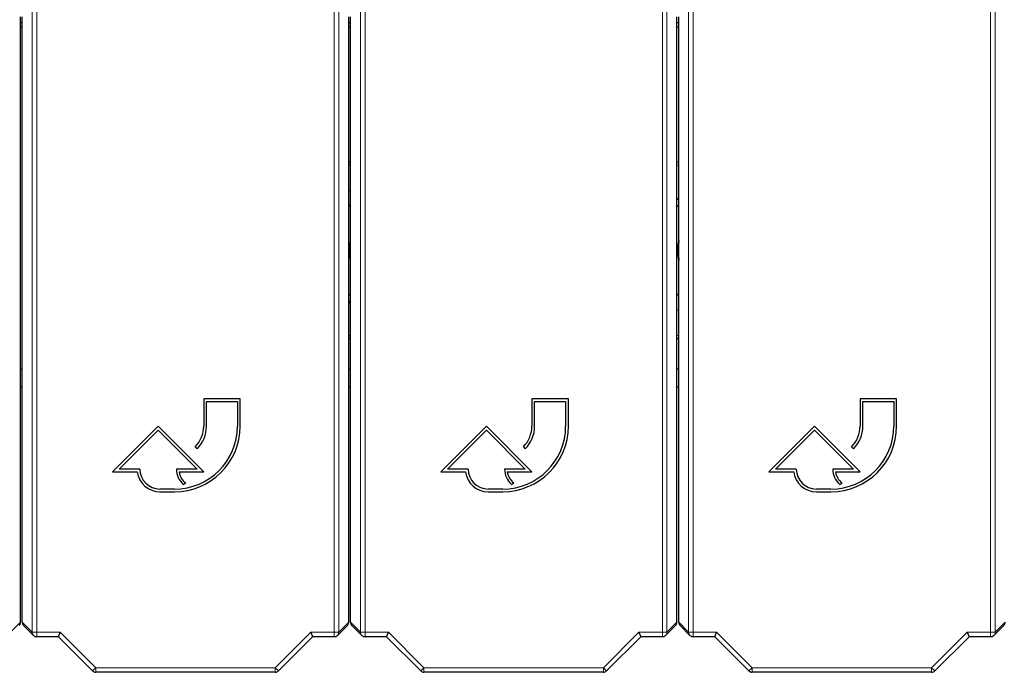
# Model space of a CAD drawing. Header units: millimetres. Extents: x 5 to 418, y 2 to 292.
# Tile 7 of 52: x 86 to 113, y 99 to 117. Entities that reach past the tile are written whole.
import ezdxf

# ---------------------------------------------------------------- set-up
doc = ezdxf.new("R2010")
doc.units = ezdxf.units.MM

msp = doc.modelspace()

# ---------------------------------------------------------------- linework, layer by layer
at = {"color": 7, "linetype": 'Continuous', "lineweight": 18}
for p, q in [((86.4443, 100.3475), (86.4443, 123.9307)), ((86.5692, 123.9307), (86.5692, 100.3475)), ((94.7237, 100.3475), (94.7237, 123.9307)), ((94.8487, 123.9307), (94.8487, 100.3475)), ((95.4443, 100.3475), (95.4443, 123.9307)), ((95.5692, 123.9307), (95.5692, 100.3475)), ((103.7237, 100.3475), (103.7237, 123.9307)), ((103.8487, 123.9307), (103.8487, 100.3475)), ((104.4443, 100.3475), (104.4443, 123.9307)), ((104.5692, 123.9307), (104.5692, 100.3475)), ((112.7237, 100.3475), (112.7237, 123.9307)), ((112.8487, 123.9307), (112.8487, 100.3475)), ((95.1715, 113.1388), (95.1215, 113.1655)), ((104.1715, 113.1655), (104.1215, 113.1388)), ((95.1215, 108.4594), (95.1715, 108.4861)), ((104.1215, 108.4861), (104.1715, 108.4594)), ((85.8487, 100.3475), (86.1215, 100.6203)), ((86.1715, 100.6203), (86.4443, 100.3475)), ((94.8487, 100.3475), (95.1215, 100.6203)), ((95.1715, 100.6203), (95.4443, 100.3475)), ((103.8487, 100.3475), (104.1215, 100.6203)), ((104.1715, 100.6203), (104.4443, 100.3475)), ((112.8487, 100.3475), (113.1215, 100.6203)), ((86.4443, 100.3475), (86.5692, 100.3475)), ((86.5692, 100.3475), (87.2118, 100.3475)), ((86.5692, 100.2225), (86.5692, 100.3475)), ((87.2118, 100.3475), (88.1868, 99.3724)), ((93.1061, 99.3724), (94.0812, 100.3475)), ((94.0812, 100.3475), (94.7237, 100.3475)), ((94.7237, 100.3475), (94.8487, 100.3475)), ((94.7237, 100.3475), (94.7237, 100.2225)), ((95.4443, 100.3475), (95.5692, 100.3475)), ((95.5692, 100.3475), (96.2118, 100.3475)), ((95.5692, 100.2225), (95.5692, 100.3475)), ((96.2118, 100.3475), (97.1868, 99.3724)), ((102.1061, 99.3724), (103.0812, 100.3475)), ((103.0812, 100.3475), (103.7237, 100.3475)), ((103.7237, 100.3475), (103.8487, 100.3475)), ((103.7237, 100.3475), (103.7237, 100.2225)), ((104.4443, 100.3475), (104.5692, 100.3475)), ((104.5692, 100.3475), (105.2118, 100.3475)), ((104.5692, 100.2225), (104.5692, 100.3475)), ((105.2118, 100.3475), (106.1868, 99.3724)), ((111.1061, 99.3724), (112.0812, 100.3475)), ((112.0812, 100.3475), (112.7237, 100.3475)), ((112.7237, 100.3475), (112.8487, 100.3475)), ((112.7237, 100.3475), (112.7237, 100.2225)), ((88.0985, 99.2841), (88.1868, 99.3724)), ((88.1868, 99.3724), (93.1061, 99.3724)), ((88.1868, 99.2475), (88.1868, 99.3724)), ((93.1061, 99.2475), (93.1061, 99.3724)), ((93.1945, 99.2841), (93.1061, 99.3724)), ((97.0985, 99.2841), (97.1868, 99.3724)), ((97.1868, 99.3724), (102.1061, 99.3724)), ((97.1868, 99.2475), (97.1868, 99.3724)), ((102.1061, 99.2475), (102.1061, 99.3724)), ((102.1945, 99.2841), (102.1061, 99.3724)), ((106.0985, 99.2841), (106.1868, 99.3724)), ((106.1868, 99.3724), (111.1061, 99.3724)), ((106.1868, 99.2475), (106.1868, 99.3724)), ((111.1061, 99.2475), (111.1061, 99.3724)), ((111.1945, 99.2841), (111.1061, 99.3724))]:
    msp.add_line(p, q, dxfattribs=at)
at = {"color": 7, "linetype": 'Continuous', "lineweight": 25}
for p, q in [((86.1215, 100.6203), (86.1215, 117.211)), ((86.1715, 100.6203), (86.1715, 117.211)), ((95.1215, 100.6203), (95.1215, 117.211)), ((95.1715, 100.6203), (95.1715, 117.211)), ((104.1215, 100.6203), (104.1215, 117.211)), ((104.1715, 100.6203), (104.1715, 117.211)), ((86.1215, 117.0625), (86.1715, 117.0625)), ((86.1215, 116.9375), (86.1715, 116.9375)), ((95.1215, 117.0625), (95.1715, 117.0625)), ((95.1215, 116.9375), (95.1715, 116.9375)), ((104.1215, 117.0625), (104.1715, 117.0625)), ((104.1215, 116.9375), (104.1715, 116.9375)), ((95.1215, 113.2466), (95.1715, 113.2208)), ((104.1215, 113.2208), (104.1715, 113.2466)), ((95.1215, 112.4587), (95.1715, 112.4474)), ((95.1215, 112.0622), (95.1715, 112.0112)), ((104.1215, 112.1957), (104.1715, 112.2499)), ((104.1215, 112.0112), (104.1715, 112.0622)), ((95.1715, 109.6138), (95.1215, 109.5627)), ((95.1715, 109.4293), (95.1215, 109.3751)), ((104.1715, 109.5627), (104.1215, 109.6138)), ((104.1715, 109.1663), (104.1215, 109.1775)), ((95.1715, 108.4041), (95.1215, 108.3783)), ((86.1215, 107.5625), (86.1715, 107.5625)), ((95.1215, 107.5625), (95.1715, 107.5625)), ((104.1215, 107.5625), (104.1715, 107.5625)), ((86.1715, 107.0625), (86.1215, 107.0625)), ((95.1715, 107.0625), (95.1215, 107.0625)), ((104.1715, 107.0625), (104.1215, 107.0625)), ((92.1465, 106.7452), (91.1465, 106.7452)), ((91.1465, 106.7452), (91.1465, 105.9952)), ((91.2215, 105.9952), (91.2215, 106.6702)), ((91.2215, 106.6702), (92.0715, 106.6702)), ((92.0715, 106.6702), (92.0715, 105.9952)), ((92.1465, 105.9952), (92.1465, 106.7452)), ((101.1465, 106.7452), (100.1465, 106.7452)), ((100.1465, 106.7452), (100.1465, 105.9952)), ((100.2215, 105.9952), (100.2215, 106.6702)), ((100.2215, 106.6702), (101.0715, 106.6702)), ((101.0715, 106.6702), (101.0715, 105.9952)), ((101.1465, 105.9952), (101.1465, 106.7452)), ((110.1465, 106.7452), (109.1465, 106.7452)), ((109.1465, 106.7452), (109.1465, 105.9952)), ((109.2215, 105.9952), (109.2215, 106.6702)), ((109.2215, 106.6702), (110.0715, 106.6702)), ((110.0715, 106.6702), (110.0715, 105.9952)), ((110.1465, 105.9952), (110.1465, 106.7452)), ((89.8965, 105.9952), (88.6465, 104.7452)), ((88.8276, 104.8202), (89.8965, 105.8892)), ((91.1465, 104.7452), (89.8965, 105.9952)), ((89.8965, 105.8892), (90.9654, 104.8202)), ((98.8965, 105.9952), (97.6465, 104.7452)), ((97.8276, 104.8202), (98.8965, 105.8892)), ((100.1465, 104.7452), (98.8965, 105.9952)), ((98.8965, 105.8892), (99.9654, 104.8202)), ((107.8965, 105.9952), (106.6465, 104.7452)), ((106.8276, 104.8202), (107.8965, 105.8892)), ((109.1465, 104.7452), (107.8965, 105.9952)), ((107.8965, 105.8892), (108.9654, 104.8202)), ((90.9122, 105.4296), (90.9652, 105.3765)), ((99.9122, 105.4296), (99.9652, 105.3765)), ((108.9122, 105.4296), (108.9652, 105.3765)), ((89.3965, 104.8202), (88.8276, 104.8202)), ((90.9654, 104.8202), (90.3965, 104.8202)), ((98.3965, 104.8202), (97.8276, 104.8202)), ((99.9654, 104.8202), (99.3965, 104.8202)), ((107.3965, 104.8202), (106.8276, 104.8202)), ((108.9654, 104.8202), (108.3965, 104.8202)), ((88.6465, 104.7452), (89.326, 104.7452)), ((90.4711, 104.7452), (91.1465, 104.7452)), ((97.6465, 104.7452), (98.326, 104.7452)), ((99.4711, 104.7452), (100.1465, 104.7452)), ((106.6465, 104.7452), (107.326, 104.7452)), ((108.4711, 104.7452), (109.1465, 104.7452)), ((90.3465, 104.2702), (89.9465, 104.2702)), ((90.5862, 104.3961), (90.6533, 104.4296)), ((99.3465, 104.2702), (98.9465, 104.2702)), ((99.5862, 104.3961), (99.6533, 104.4296)), ((108.3465, 104.2702), (107.9465, 104.2702)), ((108.5862, 104.3961), (108.6533, 104.4296)), ((89.9465, 104.1952), (90.3465, 104.1952)), ((98.9465, 104.1952), (99.3465, 104.1952)), ((107.9465, 104.1952), (108.3465, 104.1952)), ((86.2081, 100.5319), (86.4809, 100.2591)), ((94.8121, 100.2591), (95.0849, 100.5319)), ((95.2081, 100.5319), (95.4809, 100.2591)), ((103.8121, 100.2591), (104.0849, 100.5319)), ((104.2081, 100.5319), (104.4809, 100.2591)), ((112.8121, 100.2591), (113.0849, 100.5319)), ((87.16, 100.2225), (86.5692, 100.2225)), ((87.16, 100.2225), (87.2118, 100.3475)), ((88.0985, 99.2841), (87.16, 100.2225)), ((94.133, 100.2225), (93.1945, 99.2841)), ((94.0812, 100.3475), (94.133, 100.2225)), ((94.7237, 100.2225), (94.133, 100.2225)), ((96.16, 100.2225), (95.5692, 100.2225)), ((96.16, 100.2225), (96.2118, 100.3475)), ((97.0985, 99.2841), (96.16, 100.2225)), ((103.133, 100.2225), (102.1945, 99.2841)), ((103.0812, 100.3475), (103.133, 100.2225)), ((103.7237, 100.2225), (103.133, 100.2225)), ((105.16, 100.2225), (104.5692, 100.2225)), ((105.16, 100.2225), (105.2118, 100.3475)), ((106.0985, 99.2841), (105.16, 100.2225)), ((112.133, 100.2225), (111.1945, 99.2841)), ((112.0812, 100.3475), (112.133, 100.2225)), ((112.7237, 100.2225), (112.133, 100.2225)), ((93.1061, 99.2475), (88.1868, 99.2475)), ((102.1061, 99.2475), (97.1868, 99.2475)), ((111.1061, 99.2475), (106.1868, 99.2475))]:
    msp.add_line(p, q, dxfattribs=at)
at = {"color": 7, "linetype": 'Continuous', "lineweight": 25, "flags": 128}
for points in [[(95.1215, 110.534), (95.1527, 110.8203), (95.1215, 111.0909)], [(104.1715, 111.0612), (104.1468, 110.8409), (104.1715, 110.5637)], [(104.1715, 108.3783), (104.1485, 108.39), (104.1215, 108.4041)]]:
    msp.add_lwpolyline(points, dxfattribs=at)
at = {"color": 7, "linetype": 'Continuous', "lineweight": 25}
for centre, radius, start, end in [((93.8965, 110.8125), 1.25, 348.52166, 11.47834), ((105.3965, 110.8125), 1.2562, 167.19354, 192.80646), ((90.3465, 105.9952), 1.8, 270, 0), ((90.3465, 105.9952), 1.725, 270, 0), ((90.3465, 105.9952), 0.8, 315, 0), ((90.3465, 105.9952), 0.875, 315, 0), ((99.3465, 105.9952), 1.8, 270, 0), ((99.3465, 105.9952), 1.725, 270, 0), ((99.3465, 105.9952), 0.8, 315, 0), ((99.3465, 105.9952), 0.875, 315, 0), ((108.3465, 105.9952), 1.8, 270, 0), ((108.3465, 105.9952), 1.725, 270, 0), ((108.3465, 105.9952), 0.8, 315, 0), ((108.3465, 105.9952), 0.875, 315, 0), ((89.9465, 104.8202), 0.55, 180, 270), ((90.9654, 104.8202), 0.5689, 180, 228.19891), ((98.9465, 104.8202), 0.55, 180, 270), ((99.9654, 104.8202), 0.5689, 180, 228.19891), ((107.9465, 104.8202), 0.55, 180, 270), ((108.9654, 104.8202), 0.5689, 180, 228.19891), ((89.9465, 104.8202), 0.625, 186.8921, 270), ((90.9654, 104.8202), 0.5, 188.62693, 231.37356), ((98.9465, 104.8202), 0.625, 186.8921, 270), ((99.9654, 104.8202), 0.5, 188.62693, 231.37356), ((107.9465, 104.8202), 0.625, 186.8921, 270), ((108.9654, 104.8202), 0.5, 188.62693, 231.37356), ((86.5692, 100.3475), 0.125, 225, 270), ((94.7237, 100.3475), 0.125, 270, 315), ((95.5692, 100.3475), 0.125, 225, 270), ((103.7237, 100.3475), 0.125, 270, 315), ((104.5692, 100.3475), 0.125, 225, 270), ((112.7237, 100.3475), 0.125, 270, 315), ((88.1868, 99.3724), 0.125, 225, 270), ((93.1061, 99.3724), 0.125, 270, 315), ((97.1868, 99.3724), 0.125, 225, 270), ((102.1061, 99.3724), 0.125, 270, 315), ((106.1868, 99.3724), 0.125, 225, 270), ((111.1061, 99.3724), 0.125, 270, 315)]:
    msp.add_arc(centre, radius, start, end, dxfattribs=at)
at = {"color": 7, "linetype": 'Continuous', "lineweight": 18}
for centre, start, end in [((86.5692, 100.3475), 179.98044, 224.99849), ((94.7238, 100.3475), 315.00151, 0.01956), ((95.5692, 100.3475), 179.98044, 224.99849), ((103.7238, 100.3475), 315.00151, 0.01956), ((104.5692, 100.3475), 179.98044, 224.99849), ((112.7238, 100.3475), 315.00151, 0.01956)]:
    msp.add_arc(centre, 0.1249, start, end, dxfattribs=at)
at = {"color": 7, "linetype": 'Continuous', "lineweight": 25}
for centre, major_axis, start_param, end_param in [((85.9965, 100.6203), (-0.0884, -0.0884), 1.5707963, 2.3563468), ((86.2965, 100.6203), (0.0884, -0.0884), 3.9268385, 4.712389), ((94.9965, 100.6203), (-0.0884, -0.0884), 1.5707963, 2.3563468), ((95.2965, 100.6203), (0.0884, -0.0884), 3.9268385, 4.712389), ((103.9965, 100.6203), (-0.0884, -0.0884), 1.5707963, 2.3563468), ((104.2965, 100.6203), (0.0884, -0.0884), 3.9268385, 4.712389), ((112.9965, 100.6203), (-0.0884, -0.0884), 1.5707963, 2.3563468)]:
    msp.add_ellipse(centre, major_axis=major_axis, ratio=0.9996955, start_param=start_param, end_param=end_param, dxfattribs=at)

doc.saveas('drawing.dxf')
